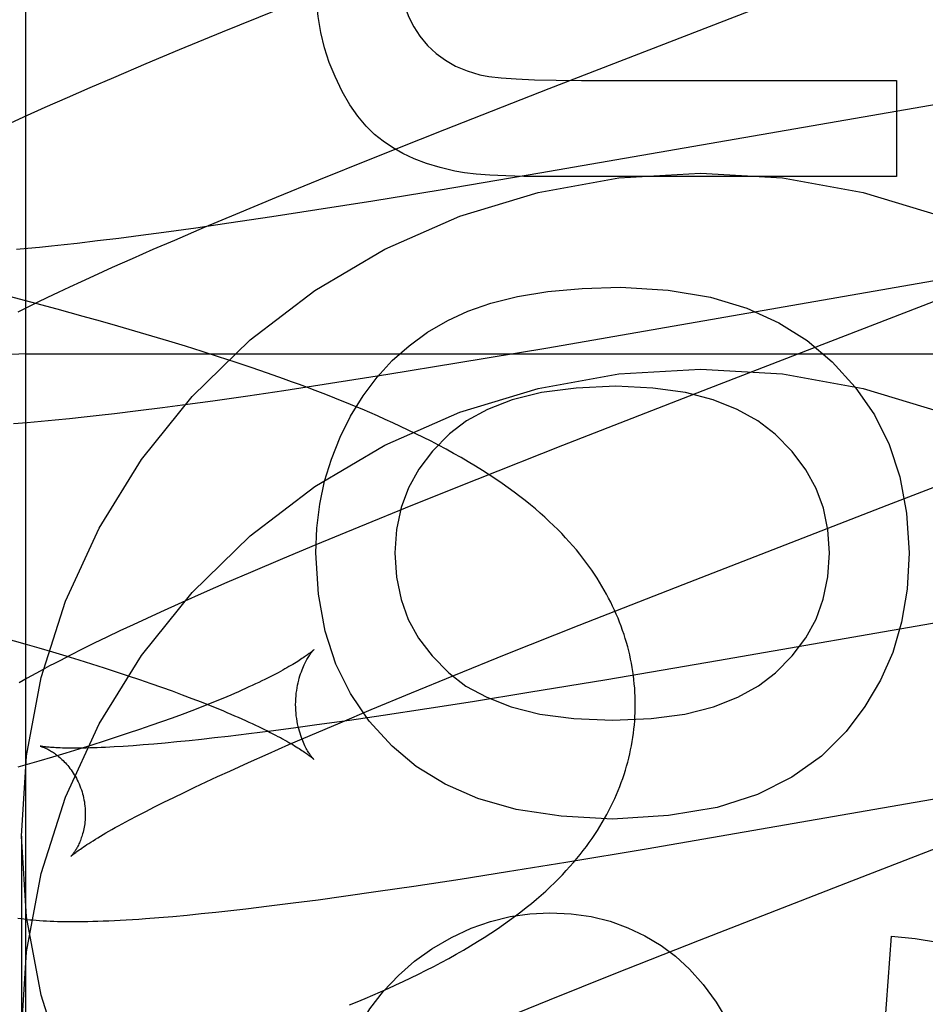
# Model space of a CAD drawing. Header units: inches. Extents: x 0 to 283, y 0 to 183.
# Tile 37 of 83: x 98.041 to 98.145, y 94.074 to 94.187. Entities that reach past the tile are written whole.
import ezdxf

# ---------------------------------------------------------------- set-up
doc = ezdxf.new("R2010")
doc.units = ezdxf.units.IN
doc.header["$LTSCALE"] = 15.5833333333
doc.header["$MEASUREMENT"] = 0
doc.linetypes.add('HIDDEN', pattern=[0.2, 0.1, -0.1])
doc.layers.add('DEFAULT_2', color=8, linetype='HIDDEN')

msp = doc.modelspace()

# ---------------------------------------------------------------- linework, layer by layer
at = {"layer": 'DEFAULT_2', "color": 8, "linetype": 'HIDDEN'}
for p, q in [((98.04191252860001, 90.7891116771), (98.04191252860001, 96.28961567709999)), ((98.1020305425, 94.1787458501), (98.13762993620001, 94.1925412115)), ((98.07062645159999, 94.1877127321), (98.0644808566, 94.18521112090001)), ((98.0644808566, 94.18521112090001), (98.0595327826, 94.18316679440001)), ((98.0595327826, 94.18316679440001), (98.0557009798, 94.18156103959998)), ((98.0557009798, 94.18156103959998), (98.0519908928, 94.1799837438)), ((98.0519908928, 94.1799837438), (98.0492934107, 94.17882061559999)), ((98.10573309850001, 94.1796743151), (98.1418927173, 94.1796743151)), ((98.1418927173, 94.1796743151), (98.1418927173, 94.1686238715)), ((98.0492934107, 94.17882061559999), (98.0466704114, 94.1776742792)), ((98.0900419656, 94.17403724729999), (98.1020305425, 94.1787458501)), ((98.1566307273, 94.1786836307), (98.1009556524, 94.1690122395)), ((98.0466704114, 94.1776742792), (98.04412691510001, 94.1765460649)), ((98.04412691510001, 94.1765460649), (98.04167178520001, 94.175439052)), ((98.04167178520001, 94.175439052), (98.04007941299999, 94.17471021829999)), ((98.08164045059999, 94.1706911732), (98.0900419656, 94.17403724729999)), ((98.0755780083, 94.16824346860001), (98.08164045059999, 94.1706911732)), ((98.1009556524, 94.1690122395), (98.0895053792, 94.16708176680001)), ((98.0707137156, 94.166253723), (98.0755780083, 94.16824346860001)), ((98.1418927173, 94.1686238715), (98.1014970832, 94.1686238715)), ((98.0895053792, 94.16708176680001), (98.0817572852, 94.16581217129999)), ((98.0660432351, 94.16431658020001), (98.0707137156, 94.166253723)), ((98.0817572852, 94.16581217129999), (98.0753456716, 94.1647917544)), ((98.0753456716, 94.1647917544), (98.07019429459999, 94.1639967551)), ((98.0624605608, 94.1628092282), (98.0660432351, 94.16431658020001)), ((98.07019429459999, 94.1639967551), (98.0652405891, 94.1632578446)), ((98.05777951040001, 94.16220484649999), (98.05514411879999, 94.161854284)), ((98.06143444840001, 94.16271053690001), (98.05777951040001, 94.16220484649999)), ((98.0590261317, 94.1613433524), (98.0624605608, 94.1628092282)), ((98.0652405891, 94.1632578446), (98.06143444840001, 94.16271053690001)), ((98.0501652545, 94.1612308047), (98.04783089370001, 94.1609594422)), ((98.052604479, 94.16152932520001), (98.0501652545, 94.1612308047)), ((98.05514411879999, 94.161854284), (98.052604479, 94.16152932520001)), ((98.0565539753, 94.160273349), (98.0590261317, 94.1613433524)), ((98.0421531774, 94.1603729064), (98.0408653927, 94.1602580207)), ((98.0434949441, 94.1605005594), (98.0421531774, 94.1603729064)), ((98.0448893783, 94.1606409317), (98.0434949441, 94.1605005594)), ((98.0463351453, 94.1607939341), (98.0448893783, 94.1606409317)), ((98.04783089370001, 94.1609594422), (98.0463351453, 94.1607939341)), ((98.0541755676, 94.1592302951), (98.0565539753, 94.160273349)), ((98.05189529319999, 94.15821583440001), (98.0541755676, 94.1592302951)), ((98.0497173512, 94.1572316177), (98.05189529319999, 94.15821583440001)), ((98.10185912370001, 94.14897603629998), (98.1577491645, 94.1586838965)), ((98.04698010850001, 94.1559695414), (98.0483243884, 94.1565931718)), ((98.0483243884, 94.1565931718), (98.0497173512, 94.1572316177)), ((98.04568568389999, 94.15536127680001), (98.04698010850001, 94.1559695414)), ((98.0424999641, 94.1541988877), (98.0394626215, 94.15499264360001)), ((98.04325119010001, 94.15419326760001), (98.0444422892, 94.1547689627)), ((98.0444422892, 94.1547689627), (98.04568568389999, 94.15536127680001)), ((98.1480916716, 94.15503125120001), (98.1203547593, 94.14429569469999)), ((98.0410302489, 94.1530943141), (98.04211352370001, 94.1536348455)), ((98.04211352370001, 94.1536348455), (98.04325119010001, 94.15419326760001)), ((98.0455185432, 94.15339290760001), (98.0424999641, 94.1541988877)), ((98.0485158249, 94.1525739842), (98.0455185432, 94.15339290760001)), ((98.050501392, 94.1520203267), (98.0485158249, 94.1525739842)), ((98.05247625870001, 94.1514601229), (98.050501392, 94.1520203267)), ((98.05443979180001, 94.1508930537), (98.05247625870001, 94.1514601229)), ((98.0563912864, 94.1503187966), (98.05443979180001, 94.1508930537)), ((98.05833003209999, 94.14973700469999), (98.0563912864, 94.1503187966)), ((98.0602555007, 94.14914724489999), (98.05833003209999, 94.14973700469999)), ((98.06216735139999, 94.1485489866), (98.0602555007, 94.14914724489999)), ((98.09140031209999, 94.14722102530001), (98.10185912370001, 94.14897603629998)), ((98.04191252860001, 94.14828752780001), (98.54191252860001, 94.14828752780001)), ((98.0640652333, 94.1479416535), (98.06216735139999, 94.1485489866)), ((98.06594896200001, 94.1473245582), (98.0640652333, 94.1479416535)), ((98.0678186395, 94.1466968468), (98.06594896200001, 94.1473245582)), ((98.069674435, 94.1460575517), (98.0678186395, 94.1466968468)), ((98.0834830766, 94.14593026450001), (98.09140031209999, 94.14722102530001)), ((98.07689496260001, 94.14488914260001), (98.0834830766, 94.14593026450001)), ((98.067430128, 94.1434627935), (98.0715693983, 94.1440750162)), ((98.0715693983, 94.1440750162), (98.07689496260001, 94.14488914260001)), ((98.1203547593, 94.14429569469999), (98.1035468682, 94.1377394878)), ((98.0634071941, 94.142888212), (98.067430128, 94.1434627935)), ((98.0548225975, 94.14174737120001), (98.0576110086, 94.1421032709)), ((98.0576110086, 94.1421032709), (98.06047232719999, 94.1424837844)), ((98.06047232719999, 94.1424837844), (98.0634071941, 94.142888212)), ((98.04367960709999, 94.1405240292), (98.045290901, 94.140676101)), ((98.045290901, 94.140676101), (98.04693292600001, 94.1408411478)), ((98.04693292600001, 94.1408411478), (98.04861628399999, 94.1410198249)), ((98.04861628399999, 94.1410198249), (98.05034220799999, 94.14121199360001)), ((98.05034220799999, 94.14121199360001), (98.05210766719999, 94.14141705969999)), ((98.05210766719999, 94.14141705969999), (98.0548225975, 94.14174737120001)), ((98.0420882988, 94.14038460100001), (98.04367960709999, 94.1405240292)), ((98.1035468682, 94.1377394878), (98.0937225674, 94.1338525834)), ((98.0937225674, 94.1338525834), (98.0863167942, 94.1308809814)), ((98.0863167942, 94.1308809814), (98.0801792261, 94.1283820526)), ((98.0801792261, 94.1283820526), (98.0752379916, 94.12634001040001)), ((98.0752379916, 94.12634001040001), (98.07141167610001, 94.1247360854)), ((98.07141167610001, 94.1247360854), (98.06770709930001, 94.1231606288)), ((98.06770709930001, 94.1231606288), (98.06501319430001, 94.1219986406)), ((98.06501319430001, 94.1219986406), (98.06239555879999, 94.1208542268)), ((98.1054677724, 94.1171016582), (98.11741595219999, 94.1217964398)), ((98.1712549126, 94.12169384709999), (98.12135852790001, 94.1130122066)), ((98.06239555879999, 94.1208542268), (98.0598553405, 94.1197270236)), ((98.0598553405, 94.1197270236), (98.0573963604, 94.11861777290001)), ((98.0573963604, 94.11861777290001), (98.0558066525, 94.1178897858)), ((98.05425375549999, 94.1171693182), (98.05273080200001, 94.1164527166)), ((98.0558066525, 94.1178897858), (98.05425375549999, 94.1171693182)), ((98.09709893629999, 94.11376665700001), (98.1054677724, 94.1171016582)), ((98.05273080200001, 94.1164527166), (98.0512348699, 94.11573796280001)), ((98.0393506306, 94.11565351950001), (98.04180571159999, 94.1149572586)), ((98.04180571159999, 94.1149572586), (98.0434055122, 94.1144942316)), ((98.0497775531, 94.11502995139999), (98.04838013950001, 94.1143387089)), ((98.0512348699, 94.11573796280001), (98.0497775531, 94.11502995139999)), ((98.0434055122, 94.1144942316), (98.0449741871, 94.11403248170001)), ((98.0449741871, 94.11403248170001), (98.04651045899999, 94.1135723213)), ((98.047059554, 94.11367280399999), (98.04582093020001, 94.11303542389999)), ((98.04651045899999, 94.1135723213), (98.04801317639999, 94.1131140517)), ((98.04838013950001, 94.1143387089), (98.047059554, 94.11367280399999)), ((98.0910624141, 94.1113277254), (98.09709893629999, 94.11376665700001)), ((98.04801317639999, 94.1131140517), (98.04948127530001, 94.1126579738)), ((98.04948127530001, 94.1126579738), (98.05091375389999, 94.11220439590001)), ((98.12135852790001, 94.1130122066), (98.1086399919, 94.11084855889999)), ((98.05091375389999, 94.11220439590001), (98.05230967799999, 94.1117536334)), ((98.05230967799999, 94.1117536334), (98.0536681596, 94.11130601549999)), ((98.0536681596, 94.11130601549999), (98.05498841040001, 94.11086186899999)), ((98.0862203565, 94.1093455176), (98.0910624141, 94.1113277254)), ((98.05498841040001, 94.11086186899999), (98.05626982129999, 94.11042148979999)), ((98.05626982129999, 94.11042148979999), (98.0575114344, 94.1099853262)), ((98.1086399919, 94.11084855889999), (98.0996899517, 94.109368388)), ((98.0575114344, 94.1099853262), (98.05871138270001, 94.1095541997)), ((98.05871138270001, 94.1095541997), (98.0598679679, 94.1091289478)), ((98.0598679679, 94.1091289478), (98.0609810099, 94.1087099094)), ((98.0815724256, 94.10741604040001), (98.0862203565, 94.1093455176)), ((98.0996899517, 94.109368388), (98.09320683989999, 94.1083266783)), ((98.0609810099, 94.1087099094), (98.06205103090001, 94.108297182)), ((98.0630844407, 94.10810628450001), (98.0620577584, 94.1077002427)), ((98.09320683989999, 94.1083266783), (98.08798607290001, 94.10751146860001)), ((98.05987417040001, 94.1068681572), (98.0587173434, 94.106442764)), ((98.060987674, 94.1072874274), (98.05987417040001, 94.1068681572)), ((98.0620577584, 94.1077002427), (98.060987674, 94.1072874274)), ((98.0780080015, 94.10591492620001), (98.0815724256, 94.10741604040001)), ((98.08798607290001, 94.10751146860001), (98.08295443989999, 94.1067502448)), ((98.0575179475, 94.106011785), (98.0562770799, 94.10557582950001)), ((98.0587173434, 94.106442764), (98.0575179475, 94.106011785)), ((98.0753505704, 94.1056573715), (98.0726559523, 94.1052906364)), ((98.07459185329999, 94.10445533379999), (98.0780080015, 94.10591492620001)), ((98.0790796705, 94.10618361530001), (98.0753505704, 94.1056573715)), ((98.08295443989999, 94.1067502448), (98.0790796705, 94.10618361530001)), ((98.05367533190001, 94.10469116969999), (98.0523167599, 94.1042434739)), ((98.0549958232, 94.10513544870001), (98.05367533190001, 94.10469116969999)), ((98.0562770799, 94.10557582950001), (98.0549958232, 94.10513544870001)), ((98.0675494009, 94.10463305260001), (98.06514649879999, 94.1043438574)), ((98.0700540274, 94.1049489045), (98.0675494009, 94.10463305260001)), ((98.0726559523, 94.1052906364), (98.0700540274, 94.1049489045)), ((98.05092098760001, 94.1037927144), (98.0494886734, 94.10333914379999)), ((98.0523167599, 94.1042434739), (98.05092098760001, 94.1037927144)), ((98.0554124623, 94.1033638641), (98.05423754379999, 94.10327462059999)), ((98.056643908, 94.10346581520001), (98.0554124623, 94.1033638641)), ((98.05793052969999, 94.10358051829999), (98.056643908, 94.10346581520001)), ((98.05927113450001, 94.10370798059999), (98.05793052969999, 94.10358051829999)), ((98.0606643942, 94.10384815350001), (98.05927113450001, 94.10370798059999)), ((98.0621089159, 94.10400094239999), (98.0606643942, 94.10384815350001)), ((98.0636033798, 94.1041662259), (98.0621089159, 94.10400094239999)), ((98.06514649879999, 94.1043438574), (98.0636033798, 94.1041662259)), ((98.069768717, 94.1023518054), (98.0721334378, 94.1033900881)), ((98.0721334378, 94.1033900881), (98.07459185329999, 94.10445533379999)), ((98.0465175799, 94.1024246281), (98.0449810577, 94.10196435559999)), ((98.04802053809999, 94.1028830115), (98.0465175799, 94.1024246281)), ((98.0494886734, 94.10333914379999), (98.04802053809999, 94.1028830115)), ((98.05423754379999, 94.10327462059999), (98.0531208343, 94.10319800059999)), ((98.0675020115, 94.1013421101), (98.069768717, 94.1023518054)), ((98.0449810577, 94.10196435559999), (98.0434122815, 94.1015025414)), ((98.06533758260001, 94.1003626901), (98.0675020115, 94.1013421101)), ((98.11314336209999, 94.0914227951), (98.16926304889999, 94.1011585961)), ((98.0639535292, 94.0997274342), (98.06533758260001, 94.1003626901)), ((98.06133235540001, 94.09850189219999), (98.06261806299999, 94.0991069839)), ((98.06261806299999, 94.0991069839), (98.0639535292, 94.0997274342)), ((98.05891506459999, 94.09734025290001), (98.0600976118, 94.0979127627)), ((98.0600976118, 94.0979127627), (98.06133235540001, 94.09850189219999)), ((98.1637561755, 94.0981910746), (98.13603529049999, 94.0874617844)), ((98.0567107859, 94.0962476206), (98.0577858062, 94.09678499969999)), ((98.0577858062, 94.09678499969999), (98.05891506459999, 94.09734025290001)), ((98.05472862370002, 94.0952299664), (98.0556912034, 94.0957289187)), ((98.0556912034, 94.0957289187), (98.0567107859, 94.0962476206)), ((98.05382420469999, 94.0947517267), (98.05472862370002, 94.0952299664)), ((98.0414125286, 94.0928649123), (98.0414125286, 94.07037291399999)), ((98.10395053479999, 94.08989698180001), (98.11314336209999, 94.0914227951)), ((98.097238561, 94.0888139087), (98.10395053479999, 94.08989698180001)), ((98.09179224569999, 94.0879595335), (98.097238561, 94.0888139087)), ((98.0864996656, 94.08715499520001), (98.09179224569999, 94.0879595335)), ((98.0783951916, 94.0859851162), (98.0823884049, 94.08655097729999)), ((98.0823884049, 94.08655097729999), (98.0864996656, 94.08715499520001)), ((98.13603529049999, 94.0874617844), (98.1192428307, 94.0809110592)), ((98.0726436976, 94.08521381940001), (98.0754823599, 94.0855873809)), ((98.0754823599, 94.0855873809), (98.0783951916, 94.0859851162)), ((98.0620772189, 94.08398387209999), (98.0637460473, 94.08415743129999)), ((98.0637460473, 94.08415743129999), (98.0654485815, 94.0843436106)), ((98.0654485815, 94.0843436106), (98.06719160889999, 94.08454282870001)), ((98.06719160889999, 94.08454282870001), (98.0698791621, 94.0848652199)), ((98.0698791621, 94.0848652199), (98.0726436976, 94.08521381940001)), ((98.05721398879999, 94.0835386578), (98.0588128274, 94.08367389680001)), ((98.0588128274, 94.08367389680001), (98.06043489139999, 94.0838226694)), ((98.06043489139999, 94.0838226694), (98.0620772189, 94.08398387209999)), ((98.1192428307, 94.0809110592), (98.1094290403, 94.0770278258)), ((98.14048071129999, 94.0699676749), (98.14134019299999, 94.081386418)), ((98.1094290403, 94.0770278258), (98.10203185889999, 94.07405921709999)), ((98.10203185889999, 94.07405921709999), (98.09590170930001, 94.07156287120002))]:
    msp.add_line(p, q, dxfattribs=at)
for points in [[(98.0847371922, 94.1931190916), (98.0848230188, 94.1913702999), (98.0850428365, 94.1897697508), (98.08540188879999, 94.1883231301), (98.0858844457, 94.1870133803), (98.0864747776, 94.1858234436), (98.0871781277, 94.18475900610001)], [(98.07743159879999, 94.1801040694), (98.0767745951, 94.1817309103), (98.076230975, 94.1834226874), (98.07579879, 94.18517503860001), (98.0754838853, 94.18700105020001), (98.0752921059, 94.1889138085), (98.0752215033, 94.19090895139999)], [(98.0871781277, 94.18475900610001), (98.0880628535, 94.183697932), (98.08904044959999, 94.1827705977), (98.09009944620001, 94.18198151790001), (98.0912742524, 94.18131714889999), (98.09259927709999, 94.1807639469), (98.0940630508, 94.1803264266)], [(98.0940630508, 94.1803264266), (98.0951104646, 94.1801282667), (98.096503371, 94.17996567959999), (98.0982290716, 94.1798384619), (98.1003256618, 94.1797472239), (98.1028312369, 94.17969257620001), (98.10573309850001, 94.1796743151)], [(98.08295683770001, 94.1726756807), (98.0819646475, 94.17346790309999), (98.08099799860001, 94.1744324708), (98.08005409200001, 94.1755637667), (98.07914132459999, 94.1768786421), (98.0782680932, 94.1783939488), (98.07743159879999, 94.1801040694)], [(98.09117353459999, 94.1692494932), (98.0894895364, 94.1696558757), (98.0879344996, 94.1701323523), (98.0865113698, 94.17068289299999), (98.08521131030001, 94.1712955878), (98.0840254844, 94.171958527), (98.08295683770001, 94.1726756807)], [(98.0414125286, 94.0928649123), (98.0419956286, 94.1021097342), (98.04367906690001, 94.1110897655), (98.04648706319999, 94.1198673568), (98.0503469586, 94.1282554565), (98.0552248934, 94.1361218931), (98.0610286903, 94.14336437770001), (98.0676930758, 94.1498624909), (98.0751034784, 94.1555384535), (98.08316700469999, 94.16029059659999), (98.0917533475, 94.164070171), (98.1007473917, 94.1668001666), (98.11001066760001, 94.1684636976), (98.11941252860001, 94.1690128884), (98.1288143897, 94.1684636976), (98.1380776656, 94.1668001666), (98.1470717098, 94.164070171)], [(98.1014970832, 94.1686238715), (98.0991298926, 94.16864144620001), (98.0970295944, 94.1686938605), (98.09520392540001, 94.16878126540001), (98.093629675, 94.1689032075), (98.0922836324, 94.169059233), (98.09117353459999, 94.1692494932)], [(98.0903852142, 94.15210953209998), (98.0926666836, 94.1531780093), (98.09533920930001, 94.1540861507), (98.0983856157, 94.15484643), (98.1018574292, 94.15542142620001), (98.1058061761, 94.1557737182), (98.1102146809, 94.1559157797)], [(98.1102146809, 94.1559157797), (98.1156916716, 94.1555784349), (98.1205457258, 94.15478654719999), (98.1247282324, 94.1535218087), (98.1283850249, 94.1518391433), (98.1316619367, 94.14979347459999), (98.1345103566, 94.1473664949)], [(98.0792119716, 94.1411204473), (98.0806538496, 94.14345788), (98.0822555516, 94.1455834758), (98.0840092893, 94.14748835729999), (98.0859384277, 94.14919915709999), (98.08806633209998, 94.1507425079), (98.0903852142, 94.15210953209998)], [(98.0414125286, 94.07037291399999), (98.0419956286, 94.0796177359), (98.04367906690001, 94.0885977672), (98.04648706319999, 94.0973753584), (98.0503469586, 94.1057634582), (98.0552248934, 94.1136298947), (98.0610286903, 94.12087237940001), (98.0676930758, 94.1273704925), (98.0751034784, 94.1330464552), (98.08316700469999, 94.13779859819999), (98.0917533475, 94.1415781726), (98.1007473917, 94.1443081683), (98.11001066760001, 94.1459716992), (98.11941252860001, 94.1465208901), (98.1288143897, 94.1459716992), (98.1380776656, 94.1443081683), (98.1470717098, 94.1415781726)], [(98.1345103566, 94.1473664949), (98.137177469, 94.1444305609), (98.1393638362, 94.14125140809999), (98.14106544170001, 94.1378726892), (98.1422943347, 94.1341634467), (98.1430625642, 94.1299927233), (98.14336611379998, 94.1254041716)], [(98.1119114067, 94.10799738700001), (98.11190750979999, 94.1084431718), (98.1118946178, 94.1089226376), (98.1118727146, 94.1094018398), (98.1118418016, 94.1098807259), (98.1118018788, 94.1103592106), (98.11175294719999, 94.11083723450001), (98.1116950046, 94.1113147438), (98.11162805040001, 94.11179164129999), (98.1115520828, 94.11226783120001), (98.1114670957, 94.1127432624), (98.1113730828, 94.1132178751), (98.11127003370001, 94.1136916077), (98.11115794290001, 94.11416436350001), (98.1110367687, 94.11463619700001), (98.1109064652, 94.1151071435), (98.11076699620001, 94.11557716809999), (98.1106183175, 94.11604624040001), (98.11046036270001, 94.11651438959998), (98.1102930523, 94.11698166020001), (98.1101163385, 94.1174479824), (98.10993016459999, 94.1179132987), (98.1097344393, 94.1183776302), (98.10952907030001, 94.11884098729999), (98.1093139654, 94.1193033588), (98.10908904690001, 94.11976468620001), (98.1088541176, 94.1202251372), (98.1086089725, 94.12068485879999), (98.1083534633, 94.121143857), (98.1080874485, 94.1216021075), (98.1078106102, 94.12205986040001), (98.1075227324, 94.1225171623), (98.1072232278, 94.1229745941), (98.10691156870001, 94.1234325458), (98.1065870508, 94.12389157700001), (98.1062488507, 94.12435231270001), (98.1058964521, 94.12481487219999), (98.10552899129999, 94.1252797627), (98.10514640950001, 94.12574642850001), (98.10474836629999, 94.1262146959), (98.10433483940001, 94.1266840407), (98.1039057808, 94.12715401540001), (98.1034609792, 94.1276243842), (98.1030004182, 94.12809473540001), (98.10252346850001, 94.1285652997), (98.10202974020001, 94.1290360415), (98.1015182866, 94.1295074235), (98.100988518, 94.129979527), (98.1004385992, 94.1304534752), (98.0998669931, 94.1309299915), (98.0992714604, 94.1314102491), (98.0986487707, 94.1318960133), (98.0979993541, 94.13238608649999), (98.097322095, 94.13288051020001), (98.0966183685, 94.13337757), (98.0958891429, 94.13387602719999), (98.0951351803, 94.13437492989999), (98.09435706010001, 94.13487356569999), (98.09355703, 94.1353702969), (98.09273678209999, 94.1358640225), (98.091899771, 94.1363527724), (98.09104945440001, 94.13683482), (98.09018926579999, 94.13730866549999), (98.08932404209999, 94.13777224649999), (98.08845475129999, 94.138225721), (98.0875845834, 94.1386681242), (98.08671245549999, 94.1391006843), (98.08583833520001, 94.13952401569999), (98.0849620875, 94.13993872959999), (98.08408350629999, 94.1403454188), (98.0832025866, 94.1407445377), (98.08231918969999, 94.1411365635), (98.08143336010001, 94.14152185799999), (98.08054506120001, 94.1419007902), (98.07965428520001, 94.14227369), (98.07876099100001, 94.1426408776), (98.0778651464, 94.1430026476), (98.0769666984, 94.1433592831), (98.07606557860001, 94.143711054), (98.0751616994, 94.1440582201), (98.0742549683, 94.1444010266), (98.0733452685, 94.1447397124), (98.07243249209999, 94.14507449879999), (98.07151648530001, 94.14540561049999), (98.069674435, 94.1460575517)], [(98.1096621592, 94.1445583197), (98.10510793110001, 94.14434052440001), (98.1011357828, 94.1438209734), (98.09777592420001, 94.14297766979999), (98.0949377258, 94.14187660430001), (98.09253055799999, 94.1405837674), (98.0905846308, 94.1390771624)], [(98.12795683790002, 94.13903313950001), (98.1259874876, 94.14057194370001), (98.1236165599, 94.14188361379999), (98.12087248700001, 94.1429869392), (98.11766997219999, 94.1438255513), (98.1139237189, 94.1443430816), (98.1096621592, 94.1445583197)], [(98.0752215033, 94.1254041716), (98.0753419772, 94.12824559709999), (98.0756804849, 94.1309910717), (98.0762372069, 94.1336339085), (98.07701160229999, 94.1361941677), (98.0780031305, 94.13869190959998), (98.0792119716, 94.1411204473)], [(98.0405078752, 94.1402580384), (98.0420882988, 94.14038460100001)], [(98.0905846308, 94.1390771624), (98.0886205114, 94.1370992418), (98.0870382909, 94.1350299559), (98.0858517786, 94.13289649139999), (98.0850195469, 94.1306172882), (98.08450016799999, 94.12811078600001), (98.08430745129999, 94.1254041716)], [(98.11741595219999, 94.1217964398), (98.1408261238, 94.1308761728), (98.1604549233, 94.13848405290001)], [(98.1342187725, 94.1254041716), (98.134030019, 94.1280690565), (98.13351434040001, 94.1305500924), (98.13268583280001, 94.1328224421), (98.13150220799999, 94.134960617), (98.1299211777, 94.1370391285), (98.12795683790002, 94.13903313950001)], [(98.0839857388, 94.1032264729), (98.08137051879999, 94.10610284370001), (98.079217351, 94.1092587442), (98.07752646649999, 94.1126487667), (98.07629717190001, 94.11640913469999), (98.07552877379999, 94.1206760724), (98.0752215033, 94.1254041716)], [(98.08430745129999, 94.1254041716), (98.08450222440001, 94.12262678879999), (98.0850195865, 94.1200708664), (98.08584842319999, 94.117763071), (98.0870220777, 94.11562340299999), (98.08857389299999, 94.1135718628), (98.0904927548, 94.1116351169)], [(98.128020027, 94.11165042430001), (98.12994213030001, 94.1136035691), (98.13149690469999, 94.1156653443), (98.13267334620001, 94.11781041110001), (98.1335044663, 94.1201147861), (98.13402327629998, 94.1226544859), (98.1342187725, 94.1254041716)], [(98.14336611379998, 94.1254041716), (98.1431185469, 94.1212614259), (98.1424869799, 94.1174457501), (98.1414720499, 94.1139911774), (98.14007184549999, 94.1107956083), (98.1382844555, 94.10775694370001), (98.136110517, 94.10490921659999)], [(98.07501127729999, 94.1143063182), (98.07500724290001, 94.11430235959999), (98.0749974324, 94.1142929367), (98.07498161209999, 94.1142780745), (98.07495964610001, 94.11425788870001), (98.0749313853, 94.1142324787), (98.0748966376, 94.1142019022), (98.0748552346, 94.1141662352), (98.0748070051, 94.1141255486), (98.0747517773, 94.1140799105), (98.0746894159, 94.1140294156), (98.0746197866, 94.1139741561), (98.0745427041, 94.11391418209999), (98.0744580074, 94.11384956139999), (98.0743654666, 94.1137803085), (98.07426485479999, 94.11370644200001), (98.0741559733, 94.11362800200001), (98.0740385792, 94.1135449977), (98.0739125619, 94.1134575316), (98.0737777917, 94.11336568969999), (98.0736340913, 94.11326952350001), (98.0734813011, 94.113169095), (98.0733192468, 94.1130644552), (98.07314775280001, 94.11295565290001), (98.0729666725, 94.11284275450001), (98.0727758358, 94.1127258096), (98.07257515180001, 94.11260491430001), (98.0723645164, 94.1124801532), (98.07214381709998, 94.112351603), (98.0719129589, 94.1122193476), (98.07167180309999, 94.11208344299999), (98.0714202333, 94.1119439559), (98.07115810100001, 94.1118009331), (98.0708852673, 94.1116544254), (98.07060158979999, 94.11150448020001), (98.0703069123, 94.11135113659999), (98.0700011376, 94.1111944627), (98.06968410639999, 94.1110344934), (98.06935585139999, 94.11087135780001), (98.0690163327, 94.1107051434), (98.06866566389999, 94.1105360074), (98.0683039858, 94.11036411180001), (98.0679312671, 94.1101895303), (98.0675476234, 94.1100124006), (98.06715280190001, 94.1098326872), (98.0667466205, 94.10965038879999), (98.0663289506, 94.10946552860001), (98.0658995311, 94.1092780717), (98.06545855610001, 94.10908818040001), (98.06500610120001, 94.10889595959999), (98.0645423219, 94.1087015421), (98.06406741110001, 94.10850506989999), (98.0635814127, 94.10830661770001), (98.0630844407, 94.10810628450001)], [(98.0729114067, 94.10799741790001), (98.07291598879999, 94.10831908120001), (98.07293040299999, 94.1086521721), (98.07295426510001, 94.1089801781), (98.07298705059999, 94.1093016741), (98.0730281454, 94.1096155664), (98.07307689, 94.10992097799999), (98.07313254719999, 94.1102170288), (98.0731943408, 94.11050298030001), (98.0732614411, 94.1107780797), (98.0733330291, 94.11104185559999), (98.0734082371, 94.11129377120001), (98.0734862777, 94.1115336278), (98.0735663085, 94.1117611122), (98.0736476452, 94.1119763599), (98.0737295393, 94.11217927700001), (98.0738115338, 94.1123704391), (98.073893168, 94.11255027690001), (98.0739740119, 94.1127191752), (98.07405368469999, 94.11287752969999), (98.07413184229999, 94.1130257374), (98.07420819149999, 94.1131642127), (98.0742824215, 94.1132932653), (98.0743542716, 94.11341323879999), (98.074423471, 94.11352441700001), (98.07448979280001, 94.1136271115), (98.0745529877, 94.1137215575), (98.07461281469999, 94.11380797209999), (98.0746691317, 94.1138866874), (98.0747218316, 94.1139580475), (98.0747706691, 94.11402217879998), (98.0748154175, 94.11407921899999), (98.0748559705, 94.1141294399), (98.0748922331, 94.11417310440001), (98.0749240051, 94.11421033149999), (98.0749511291, 94.1142412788), (98.07497341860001, 94.11426605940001), (98.07499067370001, 94.11428476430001), (98.075002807, 94.1142975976), (98.07500974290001, 94.11430476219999)], [(98.04582093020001, 94.11303542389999), (98.0452313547, 94.1127271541), (98.0446609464, 94.11242561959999), (98.0441092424, 94.1121306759), (98.04357578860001, 94.1118421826), (98.0430600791, 94.11155997), (98.0425617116, 94.11128392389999), (98.0420799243, 94.11101372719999), (98.0416141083, 94.1107491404), (98.0411635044, 94.11048983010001)], [(98.0904927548, 94.1116351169), (98.0924488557, 94.1101228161), (98.0948470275, 94.1088309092), (98.09766018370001, 94.1077393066), (98.1009695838, 94.10690827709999), (98.1048564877, 94.10639808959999), (98.10929380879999, 94.10618865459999)], [(98.10929380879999, 94.10618865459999), (98.11372078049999, 94.10639772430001), (98.1175944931, 94.10690820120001), (98.12088599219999, 94.1077396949), (98.1236821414, 94.1088333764), (98.1260698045, 94.1101304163), (98.128020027, 94.11165042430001)], [(98.06205103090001, 94.108297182), (98.0630780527, 94.10789107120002), (98.0635753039, 94.1076906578), (98.06406168, 94.1074920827), (98.06453691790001, 94.10729550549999), (98.06500083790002, 94.10710105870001), (98.06545327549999, 94.10690887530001), (98.0658939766, 94.10671913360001), (98.06632311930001, 94.1065318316), (98.0667407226, 94.1063470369), (98.0671470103, 94.1061647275), (98.06754220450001, 94.10598488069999), (98.06792629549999, 94.1058075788), (98.06829939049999, 94.1056328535), (98.0686613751, 94.10546084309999), (98.06901220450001, 94.10529165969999), (98.0693518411, 94.1051254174), (98.06968024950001, 94.1049622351), (98.0699974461, 94.1048022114), (98.07030341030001, 94.10464546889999), (98.07059827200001, 94.104492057), (98.0708821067, 94.1043420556), (98.0711550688, 94.10419550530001), (98.0714172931, 94.1040524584), (98.07166891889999, 94.10391296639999), (98.07191008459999, 94.10377708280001), (98.07214093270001, 94.10364486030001), (98.072361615, 94.1035163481), (98.07257224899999, 94.1033916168), (98.0727729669, 94.10327073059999), (98.07296388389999, 94.1031537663), (98.07314511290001, 94.10304080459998), (98.073316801, 94.1029319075), (98.07347909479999, 94.10282713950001), (98.0736321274, 94.10272657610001), (98.07377604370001, 94.10263028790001), (98.07391098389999, 94.1025383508), (98.07403709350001, 94.10245084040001), (98.07415453, 94.10236782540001), (98.0742634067, 94.1022894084), (98.0743640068, 94.1022155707), (98.0744565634, 94.10214632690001), (98.07454130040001, 94.1020816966), (98.07461845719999, 94.1020216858), (98.0746881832, 94.1019663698), (98.0747506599, 94.1019158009), (98.07500115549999, 94.10169830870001)], [(98.07500115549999, 94.10169830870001), (98.0750070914, 94.101692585), (98.0750112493, 94.1016885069), (98.07500301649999, 94.1016969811), (98.0749909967, 94.1017096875), (98.0749738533, 94.1017282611), (98.07495167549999, 94.1017529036), (98.0749246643, 94.1017837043), (98.0748930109, 94.1018207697), (98.0748568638, 94.1018642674), (98.0748164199, 94.1019143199), (98.0747717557, 94.10197121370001), (98.0747229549, 94.102035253), (98.07467025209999, 94.1021065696), (98.07461388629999, 94.10218530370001), (98.0745539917, 94.1022717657), (98.07449072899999, 94.1023662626), (98.0744243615, 94.1024689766), (98.074355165, 94.10258009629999), (98.0742833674, 94.10269992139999), (98.0742092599, 94.10282868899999), (98.0741330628, 94.1029667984), (98.0740550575, 94.1031146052), (98.0739755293, 94.1032725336), (98.0738948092, 94.10344100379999), (98.0738132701, 94.10362042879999), (98.0737313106, 94.10381126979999), (98.07364945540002, 94.1040138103), (98.07356822, 94.1042284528), (98.07348829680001, 94.10445521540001), (98.0734103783, 94.1046941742), (98.07333518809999, 94.10494538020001), (98.0732634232, 94.10520904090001), (98.0731960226, 94.10548452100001), (98.07313382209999, 94.1057714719), (98.0730777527, 94.1060688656), (98.07302864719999, 94.1063757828), (98.0729872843, 94.10669111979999), (98.0729543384, 94.1070137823), (98.0729304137, 94.1073424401), (98.072916, 94.1076753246), (98.0729114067, 94.1079973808)], [(98.0791049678, 94.0734945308), (98.07999346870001, 94.0738622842), (98.0808791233, 94.0742356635), (98.0817621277, 94.07461505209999), (98.0826424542, 94.07500076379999), (98.0835206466, 94.07539339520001), (98.0843970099, 94.0757934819), (98.08527199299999, 94.07620167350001), (98.0861460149, 94.07661866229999), (98.08701918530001, 94.0770450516), (98.0878927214, 94.07748206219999), (98.08876349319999, 94.0779287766), (98.089630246, 94.07838517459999), (98.0904892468, 94.07884986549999), (98.0913376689, 94.0793217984), (98.092172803, 94.0797998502), (98.0929920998, 94.08028283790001), (98.0937935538, 94.08076974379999), (98.0945750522, 94.0812593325), (98.09533550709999, 94.0817508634), (98.09607374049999, 94.08224342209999), (98.0967887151, 94.0827360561), (98.097479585, 94.08322780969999), (98.09814533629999, 94.08371746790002), (98.09878442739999, 94.0842032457), (98.0993982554, 94.0846854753), (98.09998681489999, 94.08516339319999), (98.10055264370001, 94.0856383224), (98.1010976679, 94.08611125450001), (98.1016229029, 94.0865825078), (98.102129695, 94.0870527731), (98.1026184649, 94.0875219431), (98.1030898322, 94.08799011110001), (98.1035443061, 94.0884572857), (98.10398238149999, 94.0889234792), (98.10440452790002, 94.0893886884), (98.1048111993, 94.08985290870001), (98.10520278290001, 94.0903160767), (98.1055796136, 94.09077807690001), (98.10594217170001, 94.0912389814), (98.1062908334, 94.0916987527), (98.1066261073, 94.0921575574), (98.1069483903, 94.0926154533), (98.10725820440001, 94.093072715), (98.10755600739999, 94.0935295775), (98.1078421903, 94.0939862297), (98.1081171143, 94.0944428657), (98.1083811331, 94.0948997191), (98.1086346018, 94.0953570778), (98.1088777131, 94.0958149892), (98.1091106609, 94.09627353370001), (98.1093336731, 94.09673289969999), (98.10954698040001, 94.09719332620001), (98.1097506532, 94.0976547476), (98.1099447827, 94.0981171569), (98.11012947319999, 94.0985806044), (98.1103048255, 94.0990451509), (98.1104708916, 94.09951074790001), (98.1106277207, 94.09997735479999), (98.1107753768, 94.1004449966), (98.1109139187, 94.1009137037), (98.11104337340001, 94.1013834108), (98.11116376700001, 94.1018540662), (98.11127512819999, 94.1023256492), (98.1113774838, 94.10279814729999), (98.1114708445, 94.1032714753), (98.1115552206, 94.10374556), (98.1116306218, 94.1042203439), (98.1116970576, 94.10469578), (98.1117545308, 94.1051717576), (98.1118030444, 94.10564816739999), (98.11184260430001, 94.1061249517), (98.1118732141, 94.10660204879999), (98.11189487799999, 94.1070793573), (98.1119075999, 94.1075568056), (98.1119114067, 94.1079974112)], [(98.136110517, 94.10490921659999), (98.1332972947, 94.1020700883), (98.1298912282, 94.09966849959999), (98.1259576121, 94.09767984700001), (98.1213005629, 94.0961779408), (98.1157241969, 94.0952365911), (98.10929380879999, 94.0948311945)], [(98.043600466, 94.1032185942), (98.04358745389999, 94.1032214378), (98.04357665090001, 94.1032239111), (98.0435814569, 94.10322263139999), (98.04359618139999, 94.1032186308), (98.0436186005, 94.1032122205), (98.0436483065, 94.1032032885), (98.04368504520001, 94.10319168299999), (98.0437285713, 94.1031772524), (98.0437784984, 94.10315989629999), (98.0438344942, 94.1031395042), (98.04389620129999, 94.1031159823), (98.04396327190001, 94.10308924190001), (98.0440353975, 94.10305918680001), (98.0441122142, 94.1030257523), (98.0441935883, 94.1029887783), (98.04427936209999, 94.102948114), (98.04436927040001, 94.1029036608), (98.04446308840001, 94.1028553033), (98.04456056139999, 94.10280294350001), (98.0446614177, 94.10274649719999), (98.0447655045, 94.1026858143), (98.0448725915, 94.1026207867), (98.0449826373, 94.1025511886), (98.04509559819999, 94.10247678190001), (98.0452112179, 94.1023974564), (98.04532927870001, 94.102313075), (98.04544959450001, 94.1022234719), (98.0455719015, 94.1021285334), (98.045696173, 94.10202794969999), (98.0458223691, 94.10192139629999), (98.045950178, 94.1018087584), (98.04607936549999, 94.10168984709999), (98.0462095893, 94.101564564), (98.0463404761, 94.1014328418), (98.0464718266, 94.10129443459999), (98.0466034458, 94.1011490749), (98.0467348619, 94.1009967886), (98.0468656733, 94.10083753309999), (98.0469954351, 94.10067132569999), (98.04712372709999, 94.1004981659), (98.0472500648, 94.1003181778), (98.0473740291, 94.1001314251), (98.04749504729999, 94.0999382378), (98.0476125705, 94.0997389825), (98.0477262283, 94.0995337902), (98.0478356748, 94.09932279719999), (98.0479404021, 94.0991065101), (98.0480399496, 94.0988854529), (98.0481340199, 94.0986598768), (98.04822233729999, 94.0984300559), (98.04830454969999, 94.0981965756), (98.04838032, 94.09796014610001), (98.0484405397, 94.09775349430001)], [(98.0531208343, 94.10319800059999), (98.05206390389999, 94.1031338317), (98.051558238, 94.1031063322), (98.05106792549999, 94.10308183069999), (98.05059310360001, 94.1030602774), (98.05013386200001, 94.1030416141), (98.0496903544, 94.1030257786), (98.04926269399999, 94.10301269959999), (98.0488509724, 94.1030022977), (98.04845527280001, 94.10299448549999), (98.04807561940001, 94.1029891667), (98.0477120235, 94.1029862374), (98.04736450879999, 94.1029855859), (98.04703302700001, 94.1029870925), (98.04671770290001, 94.10299062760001), (98.0464185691, 94.1029960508), (98.0461356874, 94.10300320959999), (98.04586908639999, 94.1030119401), (98.04561870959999, 94.1030220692), (98.0453845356, 94.1030334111), (98.0451663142, 94.1030457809), (98.04496388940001, 94.1030589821), (98.04477688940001, 94.1030728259), (98.04460500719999, 94.10308711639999), (98.04444789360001, 94.1031016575), (98.04430521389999, 94.1031162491), (98.0441766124, 94.1031306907), (98.0440617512, 94.1031447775), (98.0439602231, 94.1031583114), (98.0438716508, 94.1031710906), (98.0437955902, 94.1031829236), (98.04373160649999, 94.1031936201), (98.04367926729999, 94.1032029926), (98.043638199, 94.10321084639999), (98.04360776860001, 94.10321704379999), (98.043600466, 94.1032185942)], [(98.10929380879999, 94.0948311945), (98.10340345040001, 94.0951608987), (98.09823607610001, 94.0959425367), (98.09384235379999, 94.09719873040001), (98.09007028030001, 94.09886161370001), (98.0867678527, 94.1008633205), (98.0839857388, 94.1032264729)], [(98.0434122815, 94.1015025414), (98.0418125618, 94.1010395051), (98.0410014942, 94.1008076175)], [(98.0484405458, 94.0977534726), (98.0484962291, 94.09754305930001), (98.04855322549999, 94.0973018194), (98.04860320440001, 94.0970597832), (98.048646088, 94.09681772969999), (98.0486818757, 94.0965763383), (98.0487106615, 94.0963359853), (98.04873256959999, 94.096097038), (98.0487477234, 94.0958601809), (98.04875629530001, 94.09562610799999), (98.0487585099, 94.0953951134), (98.04875461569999, 94.0951674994), (98.04874489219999, 94.0949438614), (98.04872965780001, 94.0947247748), (98.0487092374, 94.09451051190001), (98.04868398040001, 94.0943014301), (98.0486542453, 94.0940977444), (98.04862040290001, 94.09389969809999), (98.0485828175, 94.0937074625), (98.0485418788, 94.09352130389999), (98.04849789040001, 94.0933410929), (98.04845114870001, 94.0931667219), (98.0484020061, 94.09299832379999), (98.048350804, 94.0928359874), (98.0482978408, 94.0926796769), (98.0482434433, 94.09252945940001), (98.0481878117, 94.09238507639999), (98.0481311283, 94.0922462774), (98.048073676, 94.092113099), (98.04801569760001, 94.0919854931), (98.0479574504, 94.09186345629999), (98.0478992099, 94.09174702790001), (98.0478411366, 94.0916360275), (98.0477833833, 94.09153028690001), (98.04772619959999, 94.09142982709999), (98.0476697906, 94.091334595), (98.0476144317, 94.0912446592), (98.0475603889, 94.0911600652), (98.0475079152, 94.0910808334), (98.04745728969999, 94.09100701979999), (98.0474087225, 94.09093857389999), (98.0473624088, 94.0908754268), (98.04731869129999, 94.0908177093), (98.047277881, 94.0907654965), (98.0472403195, 94.09071889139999), (98.0472063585, 94.09067799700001), (98.0471763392, 94.0906428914), (98.0471506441, 94.0906136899), (98.0471295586, 94.0905903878), (98.04711337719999, 94.0905729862), (98.0471025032, 94.0905615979), (98.04709731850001, 94.09055630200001)], [(98.0470982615, 94.0905572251), (98.0471057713, 94.0905644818), (98.0471203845, 94.0905782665), (98.0471426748, 94.0905987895), (98.04717317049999, 94.0906262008), (98.04721249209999, 94.0906607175), (98.04726105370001, 94.09070236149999), (98.0473193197, 94.09075119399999), (98.0473877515, 94.0908072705), (98.0474668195, 94.0908706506), (98.04755693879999, 94.09094134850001), (98.0476585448, 94.09101939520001), (98.047772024, 94.091104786), (98.0478977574, 94.0911975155), (98.04803617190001, 94.0912976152), (98.04818769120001, 94.0914051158), (98.0483527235, 94.0915200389), (98.04853176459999, 94.09164246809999), (98.04872500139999, 94.0917722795), (98.0489327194, 94.09190942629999), (98.0491550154, 94.0920537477), (98.0493920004, 94.09220510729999), (98.0496437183, 94.0923633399), (98.04991015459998, 94.09252825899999), (98.0501913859, 94.09269974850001), (98.0504873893, 94.0928776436), (98.050798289, 94.09306187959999), (98.0511241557, 94.0932523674), (98.0514650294, 94.093449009), (98.0518209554, 94.0936517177), (98.0521918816, 94.09386036), (98.0525777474, 94.09407480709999), (98.0529784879, 94.0942949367), (98.05339397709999, 94.094520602), (98.05382420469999, 94.0947517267)], [(98.04648706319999, 94.0658624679), (98.04367906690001, 94.0746400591), (98.0419956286, 94.0836200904), (98.0414125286, 94.0928649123)], [(98.0410094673, 94.0834596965), (98.0413468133, 94.08341317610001), (98.0416895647, 94.08336991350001), (98.04203849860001, 94.0833297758), (98.0423942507, 94.0832926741), (98.0427575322, 94.0832585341), (98.0431290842, 94.08322730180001), (98.043509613, 94.08319894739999), (98.0438998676, 94.0831734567), (98.04430062, 94.0831508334), (98.04471270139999, 94.0831310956), (98.0451368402, 94.08311428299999), (98.0455738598, 94.0831004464), (98.04602445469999, 94.0830896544), (98.0464893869, 94.083081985), (98.0469694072, 94.0830775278), (98.0474653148, 94.0830763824), (98.047977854, 94.0830786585), (98.0485078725, 94.08308447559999), (98.0490559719, 94.0830939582), (98.0496228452, 94.0831072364), (98.0502091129, 94.0831244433), (98.0508154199, 94.0831457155), (98.0514424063, 94.083171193), (98.05209077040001, 94.08320102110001), (98.0527609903, 94.08323533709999), (98.0534542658, 94.0832743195), (98.05416907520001, 94.0833179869), (98.0549049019, 94.08336638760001), (98.0556592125, 94.0834194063), (98.05721398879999, 94.0835386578)], [(98.08855736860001, 94.0799527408), (98.090812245, 94.0812569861), (98.0930595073, 94.0823071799), (98.0952904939, 94.0830958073), (98.0975311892, 94.0836454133), (98.0998075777, 94.08397854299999), (98.10211099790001, 94.08408768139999)], [(98.10211099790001, 94.08408768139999), (98.104548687, 94.0839650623), (98.1068526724, 94.0836381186), (98.10901454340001, 94.08310468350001), (98.11105953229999, 94.082371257), (98.11301287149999, 94.081444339), (98.1148661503, 94.08032176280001)], [(98.14134019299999, 94.081386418), (98.14405523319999, 94.0811374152), (98.1466141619, 94.0806913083), (98.1490033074, 94.08004753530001), (98.1512636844, 94.0792077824), (98.1534363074, 94.07817373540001), (98.1555075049, 94.0769448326)], [(98.07868501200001, 94.0681144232), (98.0800005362, 94.07071226), (98.0814432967, 94.0730425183), (98.08300887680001, 94.0750886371), (98.08471052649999, 94.07690029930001), (98.086561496, 94.0785271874), (98.08855736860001, 94.0799527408)], [(98.1148661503, 94.08032176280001), (98.116519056, 94.07909519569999), (98.1181267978, 94.07760091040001), (98.11969374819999, 94.07585332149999), (98.12120678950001, 94.0738091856), (98.1226528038, 94.071425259), (98.12403616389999, 94.0687159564)]]:
    msp.add_lwpolyline(points, dxfattribs=at)
msp.add_arc((98.04191252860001, 93.89828752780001), 0.25, 90, 270, dxfattribs=at)

doc.saveas('drawing.dxf')
